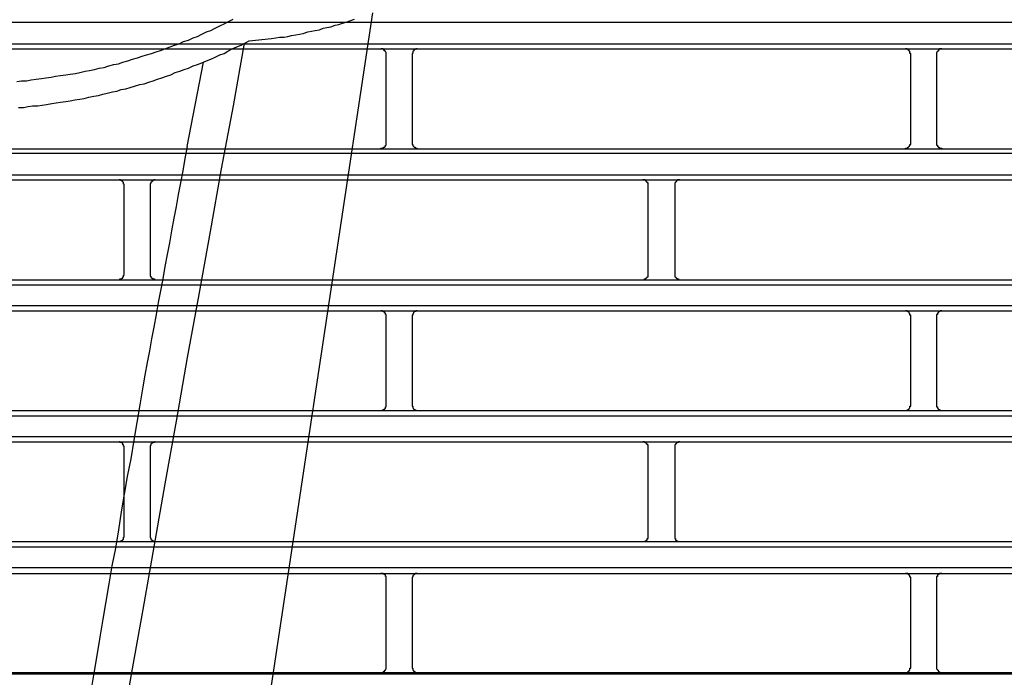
# Model space of a CAD drawing. Header units: millimetres. Extents: x 50532 to 99257, y 49161 to 61325.
# Tile 126 of 256: x 76400 to 76434, y 51574 to 51596. Entities that reach past the tile are written whole.
import ezdxf

# ---------------------------------------------------------------- set-up
doc = ezdxf.new("R2010")
doc.units = ezdxf.units.MM
doc.layers.add('AQUAREA', color=7, linetype='Continuous')

# ---------------------------------------------------------------- blocks, each defined once
blk = doc.blocks.new('SPLIT')
at = {"layer": 'AQUAREA'}
for points in [[(24606.575, -1322.112), (24606.995, -1322.042), (24607.485, -1322.042), (24607.905, -1321.972), (24608.395, -1321.902), (24608.885, -1321.832), (24609.305, -1321.762), (24609.795, -1321.692), (24610.215, -1321.622), (24610.705, -1321.552), (24611.195, -1321.482), (24611.615, -1321.412), (24612.105, -1321.342), (24612.525, -1321.272), (24613.015, -1321.132), (24613.435, -1321.062), (24613.925, -1320.992), (24614.345, -1320.852), (24614.835, -1320.782), (24615.255, -1320.642), (24615.745, -1320.502), (24616.165, -1320.432), (24616.585, -1320.292), (24617.075, -1320.152), (24617.495, -1320.012), (24617.985, -1319.872), (24618.405, -1319.732), (24618.825, -1319.592), (24619.315, -1319.452), (24619.735, -1319.312), (24620.155, -1319.172), (24620.575, -1319.032), (24621.065, -1318.822), (24621.485, -1318.682), (24621.905, -1318.542), (24622.325, -1318.332), (24622.815, -1318.192), (24623.235, -1317.982), (24623.655, -1317.842), (24624.075, -1317.632), (24624.495, -1317.422), (24624.915, -1317.282), (24625.335, -1317.072), (24625.755, -1316.862), (24626.175, -1316.652), (24626.595, -1316.442), (24627.015, -1316.232)], [(24621.485, -1440.202), (24640.245, -1315.602)], [(24630.655, -1318.052), (24631.075, -1317.982), (24631.425, -1317.912), (24631.845, -1317.912), (24632.195, -1317.842), (24632.545, -1317.772), (24632.965, -1317.702), (24633.315, -1317.632), (24633.665, -1317.562), (24634.085, -1317.422), (24634.435, -1317.352), (24634.785, -1317.282), (24635.205, -1317.212), (24635.555, -1317.072), (24635.905, -1317.002), (24636.255, -1316.932), (24636.675, -1316.792), (24637.025, -1316.722), (24637.375, -1316.582), (24637.725, -1316.512), (24638.075, -1316.372), (24638.495, -1316.232)], [(24308.585, -1316.512), (24877.685, -1316.512)], [(24628.555, -1318.262), (24630.655, -1318.052)], [(24308.585, -1318.542), (24877.685, -1318.542)], [(24308.585, -1319.032), (24877.685, -1319.032)], [(24606.715, -1324.562), (24607.205, -1324.562), (24607.625, -1324.492), (24608.045, -1324.422), (24608.535, -1324.422), (24608.955, -1324.352), (24609.375, -1324.282), (24609.865, -1324.212), (24610.285, -1324.142), (24610.705, -1324.072), (24611.195, -1324.002), (24611.615, -1323.932), (24612.035, -1323.862), (24612.525, -1323.792), (24612.945, -1323.722), (24613.365, -1323.582), (24613.855, -1323.512), (24614.275, -1323.442), (24614.695, -1323.302), (24615.115, -1323.232), (24615.605, -1323.092), (24616.025, -1323.022), (24616.445, -1322.882), (24616.865, -1322.812), (24617.285, -1322.672), (24617.775, -1322.532), (24618.195, -1322.392), (24618.615, -1322.322), (24619.035, -1322.182), (24619.455, -1322.042), (24619.875, -1321.902), (24620.295, -1321.762), (24620.715, -1321.622), (24621.135, -1321.482), (24621.555, -1321.272), (24621.975, -1321.132), (24622.395, -1320.992), (24622.815, -1320.852), (24623.235, -1320.642), (24623.655, -1320.502), (24624.075, -1320.362), (24624.495, -1320.152), (24624.915, -1320.012), (24625.335, -1319.802), (24625.755, -1319.592), (24626.175, -1319.452), (24626.525, -1319.242), (24626.945, -1319.032), (24627.365, -1318.822), (24627.785, -1318.682), (24628.135, -1318.472), (24628.555, -1318.262)], [(24628.065, -1318.472), (24627.015, -1324.422), (24625.895, -1330.372), (24624.845, -1336.322), (24623.795, -1342.272), (24622.675, -1348.222), (24621.625, -1354.242), (24620.575, -1360.192), (24619.525, -1366.142), (24618.475, -1372.092), (24617.425, -1378.042), (24616.375, -1383.992), (24615.325, -1389.942), (24614.275, -1395.892), (24613.225, -1401.842), (24612.245, -1407.862), (24611.195, -1413.812), (24610.215, -1419.762), (24609.165, -1425.712), (24608.185, -1431.662), (24607.135, -1437.612)], [(24641.505, -1319.522), (24641.505, -1319.522), (24641.505, -1319.452), (24641.505, -1319.382), (24641.435, -1319.312), (24641.435, -1319.242), (24641.365, -1319.242), (24641.365, -1319.172), (24641.295, -1319.172), (24641.295, -1319.102), (24641.225, -1319.102), (24641.225, -1319.032), (24641.155, -1319.032), (24641.085, -1319.032), (24641.015, -1319.032)], [(24644.445, -1319.032), (24644.445, -1319.032), (24644.375, -1319.032), (24644.305, -1319.032), (24644.235, -1319.102), (24644.165, -1319.102), (24644.165, -1319.172), (24644.095, -1319.172), (24644.095, -1319.242), (24644.025, -1319.242), (24644.025, -1319.312), (24644.025, -1319.382), (24644.025, -1319.452), (24643.955, -1319.452), (24643.955, -1319.522)], [(24691.135, -1319.522), (24691.135, -1319.522), (24691.135, -1319.452), (24691.065, -1319.452), (24691.065, -1319.382), (24691.065, -1319.312), (24691.065, -1319.242), (24690.995, -1319.242), (24690.995, -1319.172), (24690.925, -1319.172), (24690.925, -1319.102), (24690.855, -1319.102), (24690.785, -1319.032), (24690.715, -1319.032), (24690.645, -1319.032)], [(24694.075, -1319.032), (24694.075, -1319.032), (24694.005, -1319.032), (24693.935, -1319.032), (24693.865, -1319.032), (24693.865, -1319.102), (24693.795, -1319.102), (24693.795, -1319.172), (24693.725, -1319.172), (24693.725, -1319.242), (24693.655, -1319.242), (24693.655, -1319.312), (24693.585, -1319.382), (24693.585, -1319.452), (24693.585, -1319.522)], [(24641.505, -1327.922), (24641.505, -1319.522)], [(24643.955, -1319.522), (24643.955, -1327.922)], [(24691.135, -1327.922), (24691.135, -1319.522)], [(24693.585, -1319.522), (24693.585, -1327.922)], [(24622.675, -1328.272), (24624.215, -1320.292)], [(24622.675, -1328.272), (24622.465, -1329.392), (24622.255, -1330.582), (24622.045, -1331.702), (24621.835, -1332.822), (24621.625, -1333.942), (24621.415, -1335.062), (24621.205, -1336.252), (24620.995, -1337.372), (24620.785, -1338.492), (24620.575, -1339.612), (24620.365, -1340.802), (24620.155, -1341.922), (24619.945, -1343.042), (24619.735, -1344.162), (24619.525, -1345.352), (24619.315, -1346.472), (24619.105, -1347.592), (24618.895, -1348.712), (24618.685, -1349.902), (24618.475, -1351.022)], [(24641.015, -1328.482), (24641.015, -1328.482), (24641.015, -1328.412), (24641.085, -1328.412), (24641.155, -1328.412), (24641.225, -1328.412), (24641.295, -1328.342), (24641.365, -1328.342), (24641.365, -1328.272), (24641.435, -1328.272), (24641.435, -1328.202), (24641.435, -1328.132), (24641.505, -1328.132), (24641.505, -1328.062), (24641.505, -1327.992), (24641.505, -1327.922)], [(24643.955, -1327.922), (24643.955, -1327.992), (24643.955, -1328.062), (24644.025, -1328.062), (24644.025, -1328.132), (24644.025, -1328.202), (24644.095, -1328.202), (24644.095, -1328.272), (24644.165, -1328.342), (24644.235, -1328.342), (24644.235, -1328.412), (24644.305, -1328.412), (24644.375, -1328.412), (24644.445, -1328.412), (24644.445, -1328.482)], [(24690.645, -1328.482), (24690.645, -1328.482), (24690.645, -1328.412), (24690.715, -1328.412), (24690.785, -1328.412), (24690.855, -1328.412), (24690.855, -1328.342), (24690.925, -1328.342), (24690.995, -1328.272), (24690.995, -1328.202), (24691.065, -1328.202), (24691.065, -1328.132), (24691.065, -1328.062), (24691.135, -1328.062), (24691.135, -1327.992), (24691.135, -1327.922)], [(24693.585, -1327.922), (24693.585, -1327.992), (24693.585, -1328.062), (24693.585, -1328.132), (24693.655, -1328.132), (24693.655, -1328.202), (24693.655, -1328.272), (24693.725, -1328.272), (24693.725, -1328.342), (24693.795, -1328.342), (24693.865, -1328.412), (24693.935, -1328.412), (24694.005, -1328.412), (24694.075, -1328.412), (24694.075, -1328.482)], [(24308.585, -1328.482), (24877.685, -1328.482)], [(24308.585, -1328.902), (24877.685, -1328.902)], [(24308.585, -1330.932), (24877.685, -1330.932)], [(24308.585, -1331.422), (24877.685, -1331.422)], [(24616.725, -1331.912), (24616.725, -1331.912), (24616.725, -1331.842), (24616.655, -1331.842), (24616.655, -1331.772), (24616.655, -1331.702), (24616.655, -1331.632), (24616.585, -1331.632), (24616.585, -1331.562), (24616.515, -1331.562), (24616.515, -1331.492), (24616.445, -1331.492), (24616.375, -1331.492), (24616.375, -1331.422), (24616.305, -1331.422), (24616.235, -1331.422)], [(24616.725, -1340.382), (24616.725, -1331.912)], [(24619.665, -1331.422), (24619.665, -1331.422), (24619.595, -1331.422), (24619.525, -1331.422), (24619.455, -1331.492), (24619.385, -1331.492), (24619.385, -1331.562), (24619.315, -1331.562), (24619.315, -1331.632), (24619.245, -1331.632), (24619.245, -1331.702), (24619.245, -1331.772), (24619.175, -1331.772), (24619.175, -1331.842), (24619.175, -1331.912)], [(24619.175, -1331.912), (24619.175, -1340.382)], [(24666.285, -1331.912), (24666.285, -1331.912), (24666.285, -1331.842), (24666.285, -1331.772), (24666.285, -1331.702), (24666.215, -1331.702), (24666.215, -1331.632), (24666.145, -1331.562), (24666.075, -1331.492), (24666.005, -1331.492), (24666.005, -1331.422), (24665.935, -1331.422), (24665.865, -1331.422), (24665.795, -1331.422)], [(24666.285, -1340.382), (24666.285, -1331.912)], [(24669.295, -1331.422), (24669.295, -1331.422), (24669.225, -1331.422), (24669.155, -1331.422), (24669.085, -1331.422), (24669.085, -1331.492), (24669.015, -1331.492), (24668.945, -1331.562), (24668.875, -1331.632), (24668.875, -1331.702), (24668.805, -1331.702), (24668.805, -1331.772), (24668.805, -1331.842), (24668.805, -1331.912)], [(24668.805, -1331.912), (24668.805, -1340.382)], [(24616.235, -1340.872), (24616.235, -1340.872), (24616.305, -1340.872), (24616.305, -1340.802), (24616.375, -1340.802), (24616.445, -1340.802), (24616.515, -1340.732), (24616.585, -1340.732), (24616.585, -1340.662), (24616.585, -1340.592), (24616.655, -1340.592), (24616.655, -1340.522), (24616.655, -1340.452), (24616.725, -1340.452), (24616.725, -1340.382)], [(24619.175, -1340.382), (24619.175, -1340.382), (24619.175, -1340.452), (24619.175, -1340.522), (24619.245, -1340.522), (24619.245, -1340.592), (24619.245, -1340.662), (24619.315, -1340.662), (24619.315, -1340.732), (24619.385, -1340.732), (24619.385, -1340.802), (24619.455, -1340.802), (24619.525, -1340.802), (24619.595, -1340.802), (24619.595, -1340.872), (24619.665, -1340.872)], [(24665.795, -1340.872), (24665.795, -1340.872), (24665.865, -1340.872), (24665.935, -1340.872), (24665.935, -1340.802), (24666.005, -1340.802), (24666.075, -1340.802), (24666.075, -1340.732), (24666.145, -1340.732), (24666.145, -1340.662), (24666.215, -1340.662), (24666.215, -1340.592), (24666.285, -1340.592), (24666.285, -1340.522), (24666.285, -1340.452), (24666.285, -1340.382)], [(24668.805, -1340.382), (24668.805, -1340.382), (24668.805, -1340.452), (24668.805, -1340.522), (24668.805, -1340.592), (24668.875, -1340.592), (24668.875, -1340.662), (24668.945, -1340.662), (24668.945, -1340.732), (24669.015, -1340.732), (24669.015, -1340.802), (24669.085, -1340.802), (24669.155, -1340.802), (24669.155, -1340.872), (24669.225, -1340.872), (24669.295, -1340.872)], [(24308.585, -1340.872), (24877.685, -1340.872)], [(24308.585, -1341.362), (24877.685, -1341.362)], [(24308.585, -1343.322), (24877.685, -1343.322)], [(24308.585, -1343.812), (24877.685, -1343.812)], [(24641.505, -1344.302), (24641.505, -1344.302), (24641.505, -1344.232), (24641.505, -1344.162), (24641.435, -1344.162), (24641.435, -1344.092), (24641.435, -1344.022), (24641.365, -1344.022), (24641.365, -1343.952), (24641.295, -1343.952), (24641.295, -1343.882), (24641.225, -1343.882), (24641.155, -1343.882), (24641.155, -1343.812), (24641.085, -1343.812), (24641.015, -1343.812)], [(24644.445, -1343.812), (24644.445, -1343.812), (24644.375, -1343.812), (24644.305, -1343.812), (24644.305, -1343.882), (24644.235, -1343.882), (24644.165, -1343.882), (24644.165, -1343.952), (24644.095, -1343.952), (24644.095, -1344.022), (24644.025, -1344.092), (24644.025, -1344.162), (24644.025, -1344.232), (24643.955, -1344.232), (24643.955, -1344.302)], [(24691.135, -1344.302), (24691.135, -1344.302), (24691.135, -1344.232), (24691.065, -1344.232), (24691.065, -1344.162), (24691.065, -1344.092), (24690.995, -1344.022), (24690.995, -1343.952), (24690.925, -1343.952), (24690.925, -1343.882), (24690.855, -1343.882), (24690.785, -1343.882), (24690.785, -1343.812), (24690.715, -1343.812), (24690.645, -1343.812)], [(24694.075, -1343.812), (24694.075, -1343.812), (24694.005, -1343.812), (24693.935, -1343.812), (24693.935, -1343.882), (24693.865, -1343.882), (24693.795, -1343.882), (24693.795, -1343.952), (24693.725, -1343.952), (24693.725, -1344.022), (24693.655, -1344.022), (24693.655, -1344.092), (24693.655, -1344.162), (24693.585, -1344.162), (24693.585, -1344.232), (24693.585, -1344.302)], [(24641.505, -1352.772), (24641.505, -1344.302)], [(24643.955, -1344.302), (24643.955, -1352.772)], [(24691.135, -1352.772), (24691.135, -1344.302)], [(24693.585, -1344.302), (24693.585, -1352.772)], [(24618.475, -1351.022), (24618.195, -1352.702), (24617.915, -1354.382), (24617.635, -1356.062), (24617.355, -1357.812), (24617.005, -1359.492), (24616.725, -1361.172), (24616.445, -1362.852), (24616.165, -1364.532), (24615.885, -1366.282), (24615.535, -1367.962), (24615.255, -1369.642), (24614.975, -1371.322), (24614.695, -1373.002), (24614.415, -1374.682), (24614.135, -1376.432), (24613.855, -1378.112), (24613.575, -1379.792), (24613.295, -1381.472), (24613.015, -1383.152), (24612.735, -1384.902)], [(24308.585, -1353.262), (24877.685, -1353.262)], [(24641.015, -1353.262), (24641.015, -1353.262), (24641.085, -1353.262), (24641.155, -1353.262), (24641.155, -1353.192), (24641.225, -1353.192), (24641.295, -1353.192), (24641.295, -1353.122), (24641.365, -1353.122), (24641.365, -1353.052), (24641.435, -1353.052), (24641.435, -1352.982), (24641.435, -1352.912), (24641.505, -1352.912), (24641.505, -1352.842), (24641.505, -1352.772)], [(24643.955, -1352.772), (24643.955, -1352.772), (24643.955, -1352.842), (24644.025, -1352.842), (24644.025, -1352.912), (24644.025, -1352.982), (24644.095, -1353.052), (24644.095, -1353.122), (24644.165, -1353.122), (24644.165, -1353.192), (24644.235, -1353.192), (24644.305, -1353.192), (24644.305, -1353.262), (24644.375, -1353.262), (24644.445, -1353.262)], [(24690.645, -1353.262), (24690.645, -1353.262), (24690.715, -1353.262), (24690.785, -1353.262), (24690.785, -1353.192), (24690.855, -1353.192), (24690.925, -1353.192), (24690.925, -1353.122), (24690.995, -1353.122), (24690.995, -1353.052), (24691.065, -1352.982), (24691.065, -1352.912), (24691.065, -1352.842), (24691.135, -1352.842), (24691.135, -1352.772)], [(24693.585, -1352.772), (24693.585, -1352.772), (24693.585, -1352.842), (24693.585, -1352.912), (24693.655, -1352.912), (24693.655, -1352.982), (24693.655, -1353.052), (24693.725, -1353.052), (24693.725, -1353.122), (24693.795, -1353.122), (24693.795, -1353.192), (24693.865, -1353.192), (24693.935, -1353.192), (24693.935, -1353.262), (24694.005, -1353.262), (24694.075, -1353.262)], [(24308.585, -1353.752), (24877.685, -1353.752)], [(24308.585, -1355.712), (24877.685, -1355.712)], [(24308.585, -1356.202), (24877.685, -1356.202)], [(24616.725, -1356.692), (24616.725, -1356.692), (24616.725, -1356.622), (24616.655, -1356.622), (24616.655, -1356.552), (24616.655, -1356.482), (24616.585, -1356.482), (24616.585, -1356.412), (24616.585, -1356.342), (24616.515, -1356.342), (24616.445, -1356.272), (24616.375, -1356.272), (24616.305, -1356.272), (24616.305, -1356.202), (24616.235, -1356.202)], [(24619.665, -1356.202), (24619.665, -1356.202), (24619.595, -1356.202), (24619.595, -1356.272), (24619.525, -1356.272), (24619.455, -1356.272), (24619.385, -1356.272), (24619.385, -1356.342), (24619.315, -1356.342), (24619.315, -1356.412), (24619.245, -1356.412), (24619.245, -1356.482), (24619.245, -1356.552), (24619.175, -1356.552), (24619.175, -1356.622), (24619.175, -1356.692)], [(24666.285, -1356.692), (24666.285, -1356.692), (24666.285, -1356.622), (24666.285, -1356.552), (24666.285, -1356.482), (24666.215, -1356.482), (24666.215, -1356.412), (24666.145, -1356.412), (24666.145, -1356.342), (24666.075, -1356.342), (24666.075, -1356.272), (24666.005, -1356.272), (24665.935, -1356.272), (24665.935, -1356.202), (24665.865, -1356.202), (24665.795, -1356.202)], [(24669.295, -1356.202), (24669.295, -1356.202), (24669.225, -1356.202), (24669.155, -1356.202), (24669.155, -1356.272), (24669.085, -1356.272), (24669.015, -1356.272), (24669.015, -1356.342), (24668.945, -1356.342), (24668.945, -1356.412), (24668.875, -1356.412), (24668.875, -1356.482), (24668.805, -1356.482), (24668.805, -1356.552), (24668.805, -1356.622), (24668.805, -1356.692)], [(24616.725, -1365.162), (24616.725, -1356.692)], [(24619.175, -1356.692), (24619.175, -1365.162)], [(24666.285, -1365.162), (24666.285, -1356.692)], [(24668.805, -1356.692), (24668.805, -1365.162)], [(24308.585, -1365.652), (24877.685, -1365.652)], [(24616.235, -1365.652), (24616.235, -1365.652), (24616.305, -1365.652), (24616.375, -1365.652), (24616.375, -1365.582), (24616.445, -1365.582), (24616.515, -1365.582), (24616.515, -1365.512), (24616.585, -1365.512), (24616.585, -1365.442), (24616.655, -1365.442), (24616.655, -1365.372), (24616.655, -1365.302), (24616.655, -1365.232), (24616.725, -1365.232), (24616.725, -1365.162)], [(24619.175, -1365.162), (24619.175, -1365.162), (24619.175, -1365.232), (24619.175, -1365.302), (24619.245, -1365.302), (24619.245, -1365.372), (24619.245, -1365.442), (24619.315, -1365.442), (24619.315, -1365.512), (24619.385, -1365.512), (24619.385, -1365.582), (24619.455, -1365.582), (24619.525, -1365.652), (24619.595, -1365.652), (24619.665, -1365.652)], [(24665.795, -1365.652), (24665.795, -1365.652), (24665.865, -1365.652), (24665.935, -1365.652), (24666.005, -1365.652), (24666.005, -1365.582), (24666.075, -1365.582), (24666.145, -1365.512), (24666.215, -1365.512), (24666.215, -1365.442), (24666.215, -1365.372), (24666.285, -1365.372), (24666.285, -1365.302), (24666.285, -1365.232), (24666.285, -1365.162)], [(24668.805, -1365.162), (24668.805, -1365.162), (24668.805, -1365.232), (24668.805, -1365.302), (24668.805, -1365.372), (24668.875, -1365.372), (24668.875, -1365.442), (24668.875, -1365.512), (24668.945, -1365.512), (24669.015, -1365.582), (24669.085, -1365.582), (24669.085, -1365.652), (24669.155, -1365.652), (24669.225, -1365.652), (24669.295, -1365.652)], [(24308.585, -1366.142), (24877.685, -1366.142)], [(24308.585, -1368.102), (24877.685, -1368.102)], [(24308.585, -1368.662), (24877.685, -1368.662)], [(24641.505, -1369.152), (24641.505, -1369.082), (24641.505, -1369.012), (24641.505, -1368.942), (24641.435, -1368.942), (24641.435, -1368.872), (24641.435, -1368.802), (24641.365, -1368.802), (24641.365, -1368.732), (24641.295, -1368.732), (24641.225, -1368.732), (24641.225, -1368.662), (24641.155, -1368.662), (24641.085, -1368.662), (24641.015, -1368.662)], [(24641.505, -1377.552), (24641.505, -1369.152)], [(24644.445, -1368.662), (24644.445, -1368.662), (24644.375, -1368.662), (24644.305, -1368.662), (24644.235, -1368.662), (24644.235, -1368.732), (24644.165, -1368.732), (24644.165, -1368.802), (24644.095, -1368.802), (24644.095, -1368.872), (24644.025, -1368.872), (24644.025, -1368.942), (24644.025, -1369.012), (24643.955, -1369.012), (24643.955, -1369.082), (24643.955, -1369.152)], [(24643.955, -1369.152), (24643.955, -1377.552)], [(24691.135, -1369.152), (24691.135, -1369.082), (24691.135, -1369.012), (24691.065, -1369.012), (24691.065, -1368.942), (24691.065, -1368.872), (24690.995, -1368.872), (24690.995, -1368.802), (24690.925, -1368.802), (24690.925, -1368.732), (24690.855, -1368.732), (24690.855, -1368.662), (24690.785, -1368.662), (24690.715, -1368.662), (24690.645, -1368.662)], [(24691.135, -1377.552), (24691.135, -1369.152)], [(24694.075, -1368.662), (24694.075, -1368.662), (24694.005, -1368.662), (24693.935, -1368.662), (24693.865, -1368.662), (24693.865, -1368.732), (24693.795, -1368.732), (24693.725, -1368.732), (24693.725, -1368.802), (24693.655, -1368.802), (24693.655, -1368.872), (24693.655, -1368.942), (24693.585, -1368.942), (24693.585, -1369.012), (24693.585, -1369.082), (24693.585, -1369.152)], [(24693.585, -1369.152), (24693.585, -1377.552)], [(24641.015, -1378.042), (24641.015, -1378.042), (24641.085, -1378.042), (24641.155, -1378.042), (24641.225, -1378.042), (24641.225, -1377.972), (24641.295, -1377.972), (24641.295, -1377.902), (24641.365, -1377.902), (24641.365, -1377.832), (24641.435, -1377.832), (24641.435, -1377.762), (24641.505, -1377.692), (24641.505, -1377.622), (24641.505, -1377.552)], [(24643.955, -1377.552), (24643.955, -1377.552), (24643.955, -1377.622), (24644.025, -1377.622), (24644.025, -1377.692), (24644.025, -1377.762), (24644.025, -1377.832), (24644.095, -1377.832), (24644.095, -1377.902), (24644.165, -1377.902), (24644.165, -1377.972), (24644.235, -1377.972), (24644.305, -1378.042), (24644.375, -1378.042), (24644.445, -1378.042)], [(24690.645, -1378.042), (24690.645, -1378.042), (24690.715, -1378.042), (24690.785, -1378.042), (24690.855, -1377.972), (24690.925, -1377.972), (24690.925, -1377.902), (24690.995, -1377.902), (24690.995, -1377.832), (24691.065, -1377.832), (24691.065, -1377.762), (24691.065, -1377.692), (24691.065, -1377.622), (24691.135, -1377.622), (24691.135, -1377.552)], [(24693.585, -1377.552), (24693.585, -1377.552), (24693.585, -1377.622), (24693.585, -1377.692), (24693.655, -1377.762), (24693.655, -1377.832), (24693.725, -1377.832), (24693.725, -1377.902), (24693.795, -1377.902), (24693.795, -1377.972), (24693.865, -1377.972), (24693.865, -1378.042), (24693.935, -1378.042), (24694.005, -1378.042), (24694.075, -1378.042)], [(24308.585, -1378.042), (24877.685, -1378.042)], [(24308.585, -1378.182), (24877.685, -1378.182)]]:
    blk.add_lwpolyline(points, dxfattribs=at)
blk.add_open_spline([(24849.6, -1265.944), (24849.6, -1128.959), (24738.553, -1017.912), (24601.569, -1017.912), (24464.585, -1017.912), (24353.537, -1128.959), (24353.537, -1265.944), (24353.537, -1402.928), (24464.585, -1513.975), (24601.569, -1513.975), (24738.553, -1513.975), (24849.6, -1402.928), (24849.6, -1265.944)], degree=3, knots=[0, 0, 0, 0, 1, 1, 1, 2, 2, 2, 3, 3, 3, 4, 4, 4, 4], dxfattribs=at)

msp = doc.modelspace()

# ---------------------------------------------------------------- block references
at = {"lineweight": 13, "xscale": 0.3627524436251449, "yscale": 0.3627524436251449, "zscale": 0.3627524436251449}
msp.add_blockref('SPLIT', (67473.663, 52073.924, 0), dxfattribs=at)

doc.saveas('drawing.dxf')
